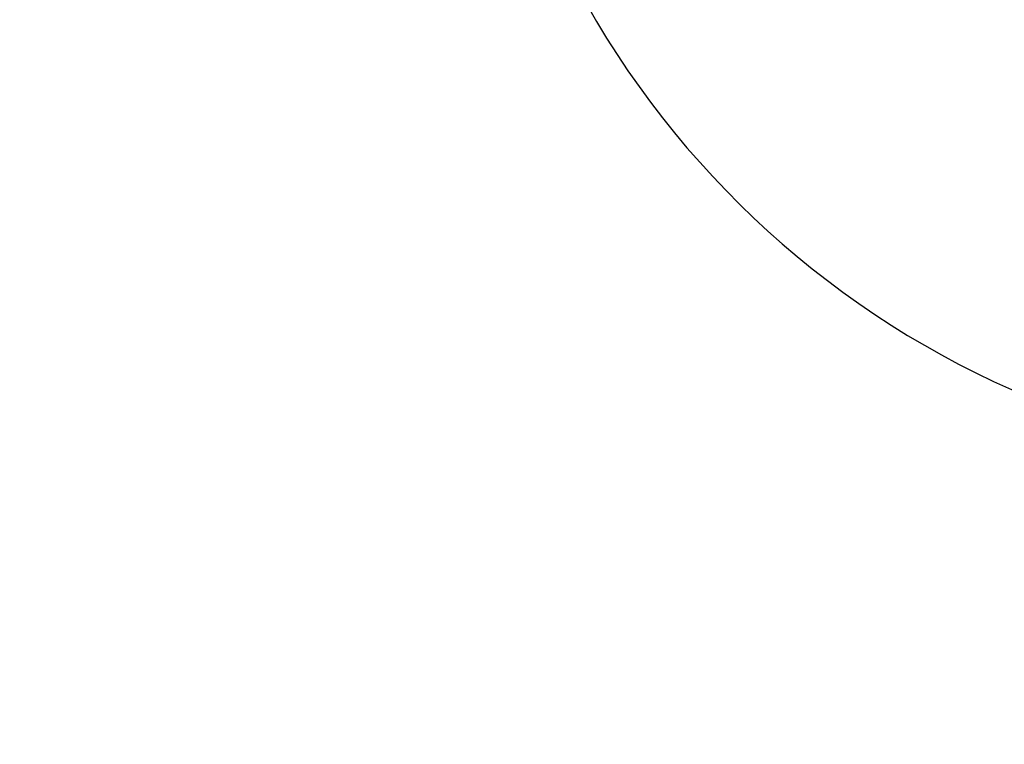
# Model space of a CAD drawing. Header units: millimetres. Extents: x 7426 to 8300, y 123 to 421.
# Tile 139 of 197: x 8148 to 8162, y 204 to 214. Entities that reach past the tile are written whole.
import ezdxf

# ---------------------------------------------------------------- set-up
doc = ezdxf.new("R2010")
doc.units = ezdxf.units.MM
doc.layers.add('尺寸标注', color=7, linetype='Continuous')
doc.layers.add('运动范围', color=7, linetype='Continuous')
doc.styles.add('微软雅黑', font='msyh.ttc')
doc.dimstyles.new('尺寸标注_1_20比例', dxfattribs={"dimtxt": 1.5, "dimasz": 1.25, "dimexe": 0.5, "dimexo": 0.4, "dimgap": 0.5, "dimtad": 1, "dimdec": 1, "dimlfac": 20, "dimdsep": 46, "dimtxsty": '微软雅黑', "dimcen": 0.09, "dimadec": 0, "dimazin": 0, "dimtp": 0.01, "dimtm": 0.01, "dimtfac": 1, "dimtdec": 1, "dimtofl": 0, "dimtmove": 0, "dimatfit": 3, "dimfxl": 1, "dimtolj": 1, "dimarcsym": 0})

# ---------------------------------------------------------------- blocks, each defined once
blk = doc.blocks.new('*D1271')
at = {"layer": 'Defpoints', "color": 0}
for p in [(8100.914, 219.955), (8166.896, 219.955), (8234.12, 219.955), (8160.067, 209.571), (8226.044, 209.525)]:
    blk.add_point(p, dxfattribs=at)
at = {"layer": '尺寸标注', "color": 0, "lineweight": -2}
blk.add_arc((8166.896, 219.955), 12.428, 185.7653, 344.2347, dxfattribs=at)
at = {"layer": '尺寸标注', "color": 0}
for points in [[(8154.74, 218.717), (8154.323, 218.696), (8154.469, 219.955)], [(8179.06, 216.532), (8178.654, 216.624), (8179.136, 217.797)]]:
    blk.add_solid(points, dxfattribs=at)
at = {"layer": '尺寸标注', "color": 0, "insert": (8165.925, 208.848), "char_height": 1.5, "attachment_point": 5, "rotation": 355, "style": '微软雅黑'}
blk.add_mtext('\\A1;+\\A1;170%%d', dxfattribs=at)

msp = doc.modelspace()

# ---------------------------------------------------------------- linework, layer by layer
at = {"layer": '运动范围'}
msp.add_arc((8166.8965, 219.9546), 60.06, 10, 350, dxfattribs=at)

# ---------------------------------------------------------------- dimensions: what is measured, and where the dimension line sits
at = {"layer": '尺寸标注'}
dim = msp.add_angular_dim_2l(base=(8160.0673, 209.5713), line1=((8100.9141, 219.9546), (8234.12, 219.9546)), line2=((8166.8965, 219.9546), (8226.044, 209.5253)), text='\\A1;+<>', dimstyle='尺寸标注_1_20比例', override={"dimtxsty": '微软雅黑'}, dxfattribs=at)
dim.commit()
dim.dimension.update_dxf_attribs({"geometry": '*D1271', "text_midpoint": (8165.9248, 208.8482)})

doc.saveas('drawing.dxf')
